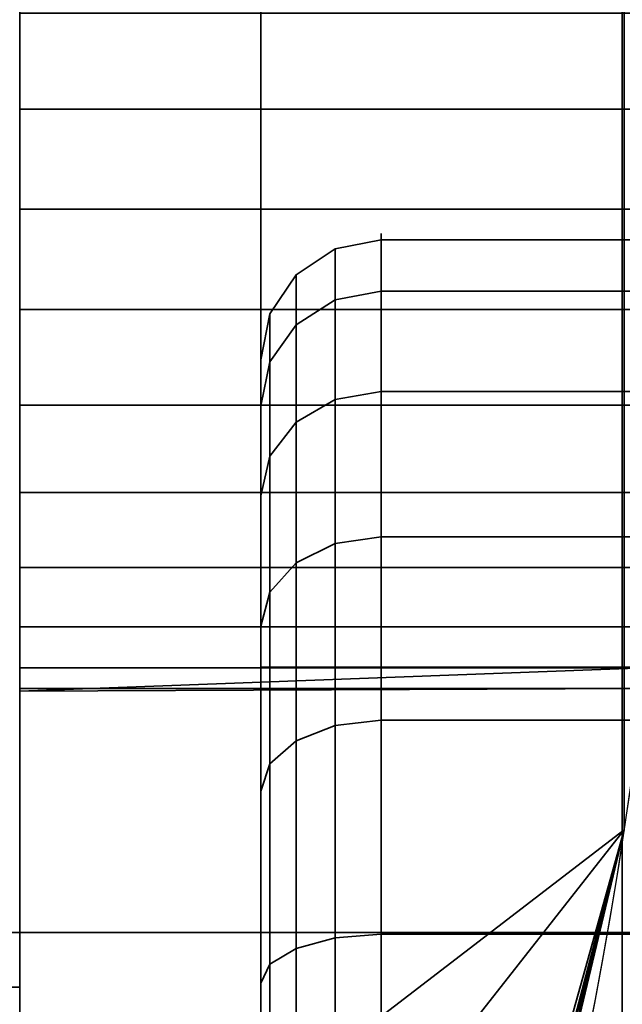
# Model space of a CAD drawing. Header units: millimetres. Extents: x -603 to 3703, y -120 to 249.
# Tile 235 of 256: x 411.5 to 414, y -30.3 to -26.21. Entities that reach past the tile are written whole.
import ezdxf

# ---------------------------------------------------------------- set-up
doc = ezdxf.new("R2010")
doc.units = ezdxf.units.MM
doc.layers.add('151', color=7, linetype='Continuous', true_color=0xffffff)

# ---------------------------------------------------------------- blocks, each defined once
blk = doc.blocks.new('UG_SURFACE_001')
at = {"layer": '151', "color": 252, "linetype": 'Continuous', "lineweight": 35}
for points in [[(602.5, -30, 2213.0001), (602.5, 229.8, 2213.0001), (-602.5, 229.8, 2213.0001), (-602.5, -30, 2213.0001)], [(-452.5, -30, 2063), (-452.5, 229.8, 2063), (452.5, 229.8, 2063), (452.5, -30, 2063)], [(602.5, -30, 2213.0001), (-602.5, -30, 2213.0001), (-452.5, -30, 2063), (452.5, -30, 2063)]]:
    blk.add_3dface(points, dxfattribs=at)
blk = doc.blocks.new('UG_SURFACE_009')
at = {"layer": '151', "color": 43, "linetype": 'Continuous', "lineweight": 35}
for points in [[(411.5, -21.232, 28), (411.5, -32.7679, 28), (414.0083, -29.5753, 28), (414.0083, -24.4247, 28)], [(411.5, -32.7679, 28), (411.5, -21.232, 28), (411.5, -22, 27), (411.5, -32, 27)], [(409, -22, 27), (409, -32, 27), (411.5, -32, 27), (411.5, -22, 27)], [(409, -31.5, 14), (409, -22.5, 14), (411.5, -22.5, 14)], [(411.5, -31.5, 14), (409, -31.5, 14), (411.5, -22.5, 14)], [(411.5, -22.5, 14), (414.0083, -24.4247, 14), (414.0083, -29.5753, 14), (411.5, -31.5, 14)], [(411.5, -25.2679, 20.5), (411.5, -25.011, 21.2909), (411.5, -25.0979, 22.118), (411.5, -27, 21.5)], [(411.5, -25.0979, 22.118), (411.5, -25.5137, 22.8383), (411.5, -26.1865, 23.3271), (411.5, -27, 21.5)], [(411.5, -26.5842, 19.5437), (411.5, -25.8244, 19.882), (411.5, -25.2679, 20.5), (411.5, -27, 21.5)], [(414.1602, -25.8244, 19.882), (411.5, -25.8244, 19.882), (411.5, -26.5842, 19.5437), (414.195, -26.5842, 19.5437)], [(411.5, -26.1865, 23.3271), (411.5, -27, 23.5), (411.5, -27.8135, 23.3271), (411.5, -27, 21.5)], [(414.2, -27, 23.5), (411.5, -27, 23.5), (411.5, -26.1865, 23.3271), (414.181, -26.1865, 23.3271)], [(411.5, -28.1756, 19.882), (411.5, -27.4158, 19.5437), (411.5, -26.5842, 19.5437), (411.5, -27, 21.5)], [(414.195, -26.5842, 19.5437), (411.5, -26.5842, 19.5437), (411.5, -27.4158, 19.5437), (414.195, -27.4158, 19.5437)], [(411.5, -27, 21.5), (411.5, -28.989, 21.2909), (411.5, -28.7321, 20.5), (411.5, -28.1756, 19.882)], [(411.5, -27.8135, 23.3271), (411.5, -28.4863, 22.8383), (411.5, -28.9021, 22.118), (411.5, -27, 21.5)], [(411.5, -28.9021, 22.118), (411.5, -29, 21.5), (411.5, -28.989, 21.2909), (411.5, -27, 21.5)], [(414.181, -27.8135, 23.3271), (411.5, -27.8135, 23.3271), (411.5, -27, 23.5), (414.2, -27, 23.5)], [(414.195, -27.4158, 19.5437), (411.5, -27.4158, 19.5437), (411.5, -28.1756, 19.882), (414.1602, -28.1756, 19.882)], [(414.1364, -28.4863, 22.8383), (411.5, -28.4863, 22.8383), (411.5, -27.8135, 23.3271), (414.181, -27.8135, 23.3271)], [(414.1602, -28.1756, 19.882), (411.5, -28.1756, 19.882), (411.5, -28.7321, 20.5), (414.1136, -28.7321, 20.5)], [(414.0957, -28.9021, 22.118), (411.5, -28.9021, 22.118), (411.5, -28.4863, 22.8383), (414.1364, -28.4863, 22.8383)], [(414.1136, -28.7321, 20.5), (411.5, -28.7321, 20.5), (411.5, -28.989, 21.2909), (414.0859, -28.989, 21.2909)], [(414.0957, -28.9021, 22.118), (414.0859, -28.989, 21.2909), (411.5, -29, 21.5)], [(411.5, -29, 21.5), (411.5, -28.9021, 22.118), (414.0957, -28.9021, 22.118)], [(414.0859, -28.989, 21.2909), (411.5, -28.989, 21.2909), (411.5, -29, 21.5)], [(411.5, -32.7679, 28), (413.2158, -32.7679, 28), (414.0083, -29.5753, 28)], [(414.0083, -29.5753, 14), (413.3075, -32.5, 14), (411.5, -32.5, 14), (411.5, -31.5, 14)], [(413.052, -33.2144, 27.4679), (412.8433, -33.7346, 15.8478), (414.0083, -29.5753, 28)], [(412.8433, -33.7346, 15.8478), (413.1006, -33.0858, 15.4142), (414.0083, -29.5753, 28)], [(414.0083, -29.5753, 28), (413.2158, -32.7679, 28), (413.052, -33.2144, 27.4679)], [(414.0083, -29.5753, 28), (413.1006, -33.0858, 15.4142), (413.256, -32.6522, 14.7654)], [(413.256, -32.6522, 14.7654), (414.0083, -29.5753, 14), (414.0083, -29.5753, 28)], [(413.256, -32.6522, 14.7654), (413.3075, -32.5, 14), (414.0083, -29.5753, 14)], [(409, -30.2276, 24), (409, -31.5, 24), (411.5, -31.5, 24), (411.5, -30.2276, 24)], [(409, -30.2276, 25), (409, -30.2276, 24), (411.5, -30.2276, 24), (411.5, -30.2276, 25)], [(409, -32, 25), (409, -30.2276, 25), (411.5, -30.2276, 25), (411.5, -32, 25)], [(411.5, -32, 25), (411.5, -30.2276, 25), (411.5, -30.2276, 24), (411.5, -31.5, 24)]]:
    blk.add_3dface(points, dxfattribs=at)
blk = doc.blocks.new('UG_SURFACE_029')
at = {"layer": '151', "color": 18, "linetype": 'Continuous', "lineweight": 35}
for points in [[(412.6464, -27.8833, 1721.6232), (412.6464, -27.2725, 1723.5031), (412.8087, -27.1647, 1723.4918), (412.8087, -27.7894, 1721.5691)], [(412.6464, -27.2725, 1723.5031), (412.6464, -27.4791, 1725.4689), (412.8087, -27.376, 1725.5024), (412.8087, -27.1647, 1723.4918)], [(412.8087, -27.7894, 1721.5691), (412.8087, -27.1647, 1723.4918), (413, -27.1268, 1723.4879), (413, -27.7565, 1721.55)], [(412.8087, -27.1647, 1723.4918), (412.8087, -27.376, 1725.5024), (413, -27.3398, 1725.5142), (413, -27.1268, 1723.4879)], [(413, -27.1268, 1723.4879), (418, -27.1268, 1723.4879), (418, -27.7565, 1721.55), (413, -27.7565, 1721.55)], [(413, -27.3398, 1725.5142), (418, -27.3398, 1725.5142), (418, -27.1268, 1723.4879), (413, -27.1268, 1723.4879)], [(412.5381, -28.0238, 1721.7044), (412.5381, -27.4338, 1723.52), (412.6464, -27.2725, 1723.5031), (412.6464, -27.8833, 1721.6232)], [(412.5381, -27.4338, 1723.52), (412.5381, -27.6334, 1725.4188), (412.6464, -27.4791, 1725.4689), (412.6464, -27.2725, 1723.5031)], [(412.8087, -27.376, 1725.5024), (412.8087, -28.3869, 1727.2533), (413, -28.3586, 1727.2787), (413, -27.3398, 1725.5142)], [(413, -28.3586, 1727.2787), (418, -28.3586, 1727.2787), (418, -27.3398, 1725.5142), (413, -27.3398, 1725.5142)], [(412.6464, -27.4791, 1725.4689), (412.6464, -28.4674, 1727.1807), (412.8087, -28.3869, 1727.2533), (412.8087, -27.376, 1725.5024)], [(412.5, -28.1895, 1721.8), (412.5, -27.6241, 1723.5401), (412.5381, -27.4338, 1723.52), (412.5381, -28.0238, 1721.7044)], [(412.5, -27.6241, 1723.5401), (412.5, -27.8154, 1725.3597), (412.5381, -27.6334, 1725.4188), (412.5381, -27.4338, 1723.52)], [(412.5381, -27.6334, 1725.4188), (412.5381, -28.588, 1727.0722), (412.6464, -28.4674, 1727.1807), (412.6464, -27.4791, 1725.4689)], [(412.5, -30.45, 1721.3153), (412.5, -28.9, 1724), (412.5, -27.6241, 1723.5401), (412.5, -28.1895, 1721.8)], [(412.5, -27.8154, 1725.3597), (412.5, -27.6241, 1723.5401), (412.5, -28.9, 1724)], [(412.5, -27.8154, 1725.3597), (412.5, -28.7302, 1726.9442), (412.5381, -28.588, 1727.0722), (412.5381, -27.6334, 1725.4188)], [(412.8087, -29.1422, 1720.0667), (412.8087, -27.7894, 1721.5691), (413, -27.7565, 1721.55), (413, -29.1199, 1720.0358)], [(413, -27.7565, 1721.55), (418, -27.7565, 1721.55), (418, -29.1199, 1720.0358), (413, -29.1199, 1720.0358)], [(412.5, -28.7302, 1726.9442), (412.5, -27.8154, 1725.3597), (412.5, -28.9, 1724), (412.5, -30.45, 1726.6847)], [(412.6464, -29.2059, 1720.1543), (412.6464, -27.8833, 1721.6232), (412.8087, -27.7894, 1721.5691), (412.8087, -29.1422, 1720.0667)], [(412.5381, -29.3013, 1720.2855), (412.5381, -28.0238, 1721.7044), (412.6464, -27.8833, 1721.6232), (412.6464, -29.2059, 1720.1543)], [(412.5, -29.4137, 1720.4403), (412.5, -28.1895, 1721.8), (412.5381, -28.0238, 1721.7044), (412.5381, -29.3013, 1720.2855)], [(412.5, -28.1895, 1721.8), (412.5, -29.4137, 1720.4403), (412.5, -30.45, 1721.3153)], [(412.6464, -28.4674, 1727.1807), (412.6464, -30.0666, 1728.3425), (412.8087, -30.0225, 1728.4416), (412.8087, -28.3869, 1727.2533)], [(412.8087, -28.3869, 1727.2533), (412.8087, -30.0225, 1728.4416), (413, -30.007, 1728.4764), (413, -28.3586, 1727.2787)], [(413, -30.007, 1728.4764), (418, -30.007, 1728.4764), (418, -28.3586, 1727.2787), (413, -28.3586, 1727.2787)], [(412.5381, -28.588, 1727.0722), (412.5381, -30.1325, 1728.1944), (412.6464, -30.0666, 1728.3425), (412.6464, -28.4674, 1727.1807)], [(412.5, -28.7302, 1726.9442), (412.5, -30.2104, 1728.0196), (412.5381, -30.1325, 1728.1944), (412.5381, -28.588, 1727.0722)], [(412.5, -30.45, 1726.6847), (412.5, -30.2104, 1728.0196), (412.5, -28.7302, 1726.9442)], [(416.5, -28.9, 1724), (412.5, -28.9, 1724), (412.5, -30.45, 1721.3153), (416.5, -30.45, 1721.3153)], [(416.5, -30.45, 1726.6847), (412.5, -30.45, 1726.6847), (412.5, -28.9, 1724), (416.5, -28.9, 1724)], [(412.8087, -30.9891, 1719.2444), (412.8087, -29.1422, 1720.0667), (413, -29.1199, 1720.0358), (413, -30.9812, 1719.207)], [(413, -29.1199, 1720.0358), (418, -29.1199, 1720.0358), (418, -30.9812, 1719.207), (413, -30.9812, 1719.207)], [(412.6464, -31.0117, 1719.3503), (412.6464, -29.2059, 1720.1543), (412.8087, -29.1422, 1720.0667), (412.8087, -30.9891, 1719.2444)], [(412.5381, -31.0454, 1719.509), (412.5381, -29.3013, 1720.2855), (412.6464, -29.2059, 1720.1543), (412.6464, -31.0117, 1719.3503)], [(412.5, -31.0852, 1719.6962), (412.5, -29.4137, 1720.4403), (412.5381, -29.3013, 1720.2855), (412.5381, -31.0454, 1719.509)], [(412.5, -30.45, 1721.3153), (412.5, -29.4137, 1720.4403), (412.5, -31.0852, 1719.6962)], [(412.6464, -30.0666, 1728.3425), (412.6464, -32, 1728.7536), (412.8087, -32, 1728.8619), (412.8087, -30.0225, 1728.4416)], [(412.8087, -30.0225, 1728.4416), (412.8087, -32, 1728.8619), (413, -32, 1728.9), (413, -30.007, 1728.4764)], [(413, -32, 1728.9), (418, -32, 1728.9), (418, -30.007, 1728.4764), (413, -30.007, 1728.4764)], [(412.5381, -30.1325, 1728.1944), (412.5381, -32, 1728.5913), (412.6464, -32, 1728.7536), (412.6464, -30.0666, 1728.3425)], [(412.5, -30.2104, 1728.0196), (412.5, -32, 1728.4), (412.5381, -32, 1728.5913), (412.5381, -30.1325, 1728.1944)], [(412.5, -32, 1728.4), (412.5, -30.2104, 1728.0196), (412.5, -30.45, 1726.6847), (412.5, -33.55, 1726.6847)]]:
    blk.add_3dface(points, dxfattribs=at)
blk = doc.blocks.new('UG_SURFACE_030')
at = {"layer": '151', "color": 18, "linetype": 'Continuous', "lineweight": 35}
for points in [[(412.6464, -27.8833, 1833.6232), (412.6464, -27.2725, 1835.5031), (412.8087, -27.1647, 1835.4918), (412.8087, -27.7894, 1833.569)], [(412.6464, -27.2725, 1835.5031), (412.6464, -27.4791, 1837.469), (412.8087, -27.376, 1837.5025), (412.8087, -27.1647, 1835.4918)], [(412.8087, -27.7894, 1833.569), (412.8087, -27.1647, 1835.4918), (413, -27.1268, 1835.4878), (413, -27.7565, 1833.55)], [(412.8087, -27.1647, 1835.4918), (412.8087, -27.376, 1837.5025), (413, -27.3398, 1837.5142), (413, -27.1268, 1835.4878)], [(413, -27.1268, 1835.4878), (418, -27.1268, 1835.4878), (418, -27.7565, 1833.55), (413, -27.7565, 1833.55)], [(413, -27.3398, 1837.5142), (418, -27.3398, 1837.5142), (418, -27.1268, 1835.4878), (413, -27.1268, 1835.4878)], [(412.5381, -28.0238, 1833.7044), (412.5381, -27.4338, 1835.52), (412.6464, -27.2725, 1835.5031), (412.6464, -27.8833, 1833.6232)], [(412.5381, -27.4338, 1835.52), (412.5381, -27.6334, 1837.4188), (412.6464, -27.4791, 1837.469), (412.6464, -27.2725, 1835.5031)], [(412.8087, -27.376, 1837.5025), (412.8087, -28.3869, 1839.2533), (413, -28.3586, 1839.2787), (413, -27.3398, 1837.5142)], [(413, -28.3586, 1839.2787), (418, -28.3586, 1839.2787), (418, -27.3398, 1837.5142), (413, -27.3398, 1837.5142)], [(412.6464, -27.4791, 1837.469), (412.6464, -28.4674, 1839.1807), (412.8087, -28.3869, 1839.2533), (412.8087, -27.376, 1837.5025)], [(412.5, -28.1895, 1833.8), (412.5, -27.6241, 1835.5401), (412.5381, -27.4338, 1835.52), (412.5381, -28.0238, 1833.7044)], [(412.5, -27.6241, 1835.5401), (412.5, -27.8154, 1837.3597), (412.5381, -27.6334, 1837.4188), (412.5381, -27.4338, 1835.52)], [(412.5381, -27.6334, 1837.4188), (412.5381, -28.588, 1839.0722), (412.6464, -28.4674, 1839.1807), (412.6464, -27.4791, 1837.469)], [(412.5, -28.9, 1836), (412.5, -27.6241, 1835.5401), (412.5, -28.1895, 1833.8)], [(412.5, -27.8154, 1837.3597), (412.5, -27.6241, 1835.5401), (412.5, -28.9, 1836)], [(412.5, -27.8154, 1837.3597), (412.5, -28.7302, 1838.9442), (412.5381, -28.588, 1839.0722), (412.5381, -27.6334, 1837.4188)], [(412.8087, -29.1422, 1832.0667), (412.8087, -27.7894, 1833.569), (413, -27.7565, 1833.55), (413, -29.1199, 1832.0358)], [(413, -27.7565, 1833.55), (418, -27.7565, 1833.55), (418, -29.1199, 1832.0358), (413, -29.1199, 1832.0358)], [(412.5, -28.7302, 1838.9442), (412.5, -27.8154, 1837.3597), (412.5, -28.9, 1836), (412.5, -30.45, 1838.6847)], [(412.6464, -29.2059, 1832.1543), (412.6464, -27.8833, 1833.6232), (412.8087, -27.7894, 1833.569), (412.8087, -29.1422, 1832.0667)], [(412.5381, -29.3013, 1832.2855), (412.5381, -28.0238, 1833.7044), (412.6464, -27.8833, 1833.6232), (412.6464, -29.2059, 1832.1543)], [(412.5, -29.4137, 1832.4404), (412.5, -28.1895, 1833.8), (412.5381, -28.0238, 1833.7044), (412.5381, -29.3013, 1832.2855)], [(412.5, -28.1895, 1833.8), (412.5, -29.4137, 1832.4404), (412.5, -30.45, 1833.3154), (412.5, -28.9, 1836)], [(412.6464, -28.4674, 1839.1807), (412.6464, -30.0666, 1840.3426), (412.8087, -30.0225, 1840.4416), (412.8087, -28.3869, 1839.2533)], [(412.8087, -28.3869, 1839.2533), (412.8087, -30.0225, 1840.4416), (413, -30.007, 1840.4764), (413, -28.3586, 1839.2787)], [(413, -30.007, 1840.4764), (418, -30.007, 1840.4764), (418, -28.3586, 1839.2787), (413, -28.3586, 1839.2787)], [(412.5381, -28.588, 1839.0722), (412.5381, -30.1325, 1840.1943), (412.6464, -30.0666, 1840.3426), (412.6464, -28.4674, 1839.1807)], [(412.5, -28.7302, 1838.9442), (412.5, -30.2104, 1840.0196), (412.5381, -30.1325, 1840.1943), (412.5381, -28.588, 1839.0722)], [(412.5, -30.45, 1838.6847), (412.5, -30.2104, 1840.0196), (412.5, -28.7302, 1838.9442)], [(416.5, -30.45, 1838.6847), (412.5, -30.45, 1838.6847), (412.5, -28.9, 1836), (416.5, -28.9, 1836)], [(416.5, -28.9, 1836), (412.5, -28.9, 1836), (412.5, -30.45, 1833.3154), (416.5, -30.45, 1833.3154)], [(412.8087, -30.9891, 1831.2443), (412.8087, -29.1422, 1832.0667), (413, -29.1199, 1832.0358), (413, -30.9812, 1831.207)], [(413, -29.1199, 1832.0358), (418, -29.1199, 1832.0358), (418, -30.9812, 1831.207), (413, -30.9812, 1831.207)], [(412.6464, -31.0117, 1831.3503), (412.6464, -29.2059, 1832.1543), (412.8087, -29.1422, 1832.0667), (412.8087, -30.9891, 1831.2443)], [(412.5381, -31.0454, 1831.509), (412.5381, -29.3013, 1832.2855), (412.6464, -29.2059, 1832.1543), (412.6464, -31.0117, 1831.3503)], [(412.5, -31.0852, 1831.6962), (412.5, -29.4137, 1832.4404), (412.5381, -29.3013, 1832.2855), (412.5381, -31.0454, 1831.509)], [(412.5, -30.45, 1833.3154), (412.5, -29.4137, 1832.4404), (412.5, -31.0852, 1831.6962)], [(412.6464, -30.0666, 1840.3426), (412.6464, -32, 1840.7536), (412.8087, -32, 1840.8619), (412.8087, -30.0225, 1840.4416)], [(412.8087, -30.0225, 1840.4416), (412.8087, -32, 1840.8619), (413, -32, 1840.8999), (413, -30.007, 1840.4764)], [(413, -32, 1840.8999), (418, -32, 1840.8999), (418, -30.007, 1840.4764), (413, -30.007, 1840.4764)], [(412.5381, -30.1325, 1840.1943), (412.5381, -32, 1840.5913), (412.6464, -32, 1840.7536), (412.6464, -30.0666, 1840.3426)], [(412.5, -30.2104, 1840.0196), (412.5, -32, 1840.4), (412.5381, -32, 1840.5913), (412.5381, -30.1325, 1840.1943)], [(412.5, -32, 1840.4), (412.5, -30.2104, 1840.0196), (412.5, -30.45, 1838.6847), (412.5, -33.55, 1838.6847)]]:
    blk.add_3dface(points, dxfattribs=at)
blk = doc.blocks.new('UG_SURFACE_041')
at = {"layer": '151', "color": 18, "linetype": 'Continuous', "lineweight": 35}
for points in [[(412.6464, -27.8833, 286.6232), (412.6464, -27.2725, 288.5031), (412.8087, -27.1647, 288.4918), (412.8087, -27.7894, 286.569)], [(412.6464, -27.2725, 288.5031), (412.6464, -27.4791, 290.4689), (412.8087, -27.376, 290.5024), (412.8087, -27.1647, 288.4918)], [(412.8087, -27.7894, 286.569), (412.8087, -27.1647, 288.4918), (413, -27.1268, 288.4878), (413, -27.7565, 286.55)], [(412.8087, -27.1647, 288.4918), (412.8087, -27.376, 290.5024), (413, -27.3398, 290.5142), (413, -27.1268, 288.4878)], [(413, -27.1268, 288.4878), (418, -27.1268, 288.4878), (418, -27.7565, 286.55), (413, -27.7565, 286.55)], [(413, -27.3398, 290.5142), (418, -27.3398, 290.5142), (418, -27.1268, 288.4878), (413, -27.1268, 288.4878)], [(412.5381, -28.0238, 286.7043), (412.5381, -27.4338, 288.5201), (412.6464, -27.2725, 288.5031), (412.6464, -27.8833, 286.6232)], [(412.5381, -27.4338, 288.5201), (412.5381, -27.6334, 290.4188), (412.6464, -27.4791, 290.4689), (412.6464, -27.2725, 288.5031)], [(412.8087, -27.376, 290.5024), (412.8087, -28.3869, 292.2533), (413, -28.3586, 292.2787), (413, -27.3398, 290.5142)], [(413, -28.3586, 292.2787), (418, -28.3586, 292.2787), (418, -27.3398, 290.5142), (413, -27.3398, 290.5142)], [(412.6464, -27.4791, 290.4689), (412.6464, -28.4674, 292.1807), (412.8087, -28.3869, 292.2533), (412.8087, -27.376, 290.5024)], [(412.5, -28.1895, 286.8), (412.5, -27.6241, 288.5401), (412.5381, -27.4338, 288.5201), (412.5381, -28.0238, 286.7043)], [(412.5, -27.6241, 288.5401), (412.5, -27.8154, 290.3597), (412.5381, -27.6334, 290.4188), (412.5381, -27.4338, 288.5201)], [(412.5381, -27.6334, 290.4188), (412.5381, -28.588, 292.0722), (412.6464, -28.4674, 292.1807), (412.6464, -27.4791, 290.4689)], [(412.5, -28.9, 289), (412.5, -27.6241, 288.5401), (412.5, -28.1895, 286.8)], [(412.5, -27.8154, 290.3597), (412.5, -27.6241, 288.5401), (412.5, -28.9, 289)], [(412.5, -27.8154, 290.3597), (412.5, -28.7302, 291.9442), (412.5381, -28.588, 292.0722), (412.5381, -27.6334, 290.4188)], [(412.8087, -29.1422, 285.0666), (412.8087, -27.7894, 286.569), (413, -27.7565, 286.55), (413, -29.1199, 285.0358)], [(413, -27.7565, 286.55), (418, -27.7565, 286.55), (418, -29.1199, 285.0358), (413, -29.1199, 285.0358)], [(412.5, -28.9, 289), (412.5, -30.45, 291.6847), (412.5, -28.7302, 291.9442), (412.5, -27.8154, 290.3597)], [(412.6464, -29.2059, 285.1543), (412.6464, -27.8833, 286.6232), (412.8087, -27.7894, 286.569), (412.8087, -29.1422, 285.0666)], [(412.5381, -29.3013, 285.2855), (412.5381, -28.0238, 286.7043), (412.6464, -27.8833, 286.6232), (412.6464, -29.2059, 285.1543)], [(412.5, -29.4137, 285.4403), (412.5, -28.1895, 286.8), (412.5381, -28.0238, 286.7043), (412.5381, -29.3013, 285.2855)], [(412.5, -28.1895, 286.8), (412.5, -29.4137, 285.4403), (412.5, -30.45, 286.3153), (412.5, -28.9, 289)], [(412.6464, -28.4674, 292.1807), (412.6464, -30.0666, 293.3426), (412.8087, -30.0225, 293.4416), (412.8087, -28.3869, 292.2533)], [(412.8087, -28.3869, 292.2533), (412.8087, -30.0225, 293.4416), (413, -30.007, 293.4764), (413, -28.3586, 292.2787)], [(413, -30.007, 293.4764), (418, -30.007, 293.4764), (418, -28.3586, 292.2787), (413, -28.3586, 292.2787)], [(412.5381, -28.588, 292.0722), (412.5381, -30.1325, 293.1944), (412.6464, -30.0666, 293.3426), (412.6464, -28.4674, 292.1807)], [(412.5, -28.7302, 291.9442), (412.5, -30.2104, 293.0196), (412.5381, -30.1325, 293.1944), (412.5381, -28.588, 292.0722)], [(412.5, -30.45, 291.6847), (412.5, -30.2104, 293.0196), (412.5, -28.7302, 291.9442)], [(416.5, -28.9, 289), (412.5, -28.9, 289), (412.5, -30.45, 286.3153), (416.5, -30.45, 286.3153)], [(416.5, -30.45, 291.6847), (412.5, -30.45, 291.6847), (412.5, -28.9, 289), (416.5, -28.9, 289)], [(412.8087, -30.9891, 284.2443), (412.8087, -29.1422, 285.0666), (413, -29.1199, 285.0358), (413, -30.9812, 284.2071)], [(413, -29.1199, 285.0358), (418, -29.1199, 285.0358), (418, -30.9812, 284.2071), (413, -30.9812, 284.2071)], [(412.6464, -31.0117, 284.3503), (412.6464, -29.2059, 285.1543), (412.8087, -29.1422, 285.0666), (412.8087, -30.9891, 284.2443)], [(412.5381, -31.0454, 284.509), (412.5381, -29.3013, 285.2855), (412.6464, -29.2059, 285.1543), (412.6464, -31.0117, 284.3503)], [(412.5, -31.0852, 284.6962), (412.5, -29.4137, 285.4403), (412.5381, -29.3013, 285.2855), (412.5381, -31.0454, 284.509)], [(412.5, -30.45, 286.3153), (412.5, -29.4137, 285.4403), (412.5, -31.0852, 284.6962)], [(412.6464, -30.0666, 293.3426), (412.6464, -32, 293.7536), (412.8087, -32, 293.8619), (412.8087, -30.0225, 293.4416)], [(412.8087, -30.0225, 293.4416), (412.8087, -32, 293.8619), (413, -32, 293.9), (413, -30.007, 293.4764)], [(413, -32, 293.9), (418, -32, 293.9), (418, -30.007, 293.4764), (413, -30.007, 293.4764)], [(412.5381, -30.1325, 293.1944), (412.5381, -32, 293.5914), (412.6464, -32, 293.7536), (412.6464, -30.0666, 293.3426)], [(412.5, -30.2104, 293.0196), (412.5, -32, 293.4), (412.5381, -32, 293.5914), (412.5381, -30.1325, 293.1944)], [(412.5, -32, 293.4), (412.5, -30.2104, 293.0196), (412.5, -30.45, 291.6847), (412.5, -33.55, 291.6847)]]:
    blk.add_3dface(points, dxfattribs=at)
blk = doc.blocks.new('UG_SURFACE_042')
at = {"layer": '151', "color": 18, "linetype": 'Continuous', "lineweight": 35}
for points in [[(412.6464, -27.8833, 398.6232), (412.6464, -27.2725, 400.5031), (412.8087, -27.1647, 400.4918), (412.8087, -27.7894, 398.569)], [(412.6464, -27.2725, 400.5031), (412.6464, -27.4791, 402.4689), (412.8087, -27.376, 402.5024), (412.8087, -27.1647, 400.4918)], [(412.8087, -27.7894, 398.569), (412.8087, -27.1647, 400.4918), (413, -27.1268, 400.4878), (413, -27.7565, 398.55)], [(412.8087, -27.1647, 400.4918), (412.8087, -27.376, 402.5024), (413, -27.3398, 402.5142), (413, -27.1268, 400.4878)], [(413, -27.1268, 400.4878), (418, -27.1268, 400.4878), (418, -27.7565, 398.55), (413, -27.7565, 398.55)], [(413, -27.3398, 402.5142), (418, -27.3398, 402.5142), (418, -27.1268, 400.4878), (413, -27.1268, 400.4878)], [(412.5381, -28.0238, 398.7043), (412.5381, -27.4338, 400.5201), (412.6464, -27.2725, 400.5031), (412.6464, -27.8833, 398.6232)], [(412.5381, -27.4338, 400.5201), (412.5381, -27.6334, 402.4188), (412.6464, -27.4791, 402.4689), (412.6464, -27.2725, 400.5031)], [(412.8087, -27.376, 402.5024), (412.8087, -28.3869, 404.2533), (413, -28.3586, 404.2787), (413, -27.3398, 402.5142)], [(413, -28.3586, 404.2787), (418, -28.3586, 404.2787), (418, -27.3398, 402.5142), (413, -27.3398, 402.5142)], [(412.6464, -27.4791, 402.4689), (412.6464, -28.4674, 404.1807), (412.8087, -28.3869, 404.2533), (412.8087, -27.376, 402.5024)], [(412.5, -28.1895, 398.8), (412.5, -27.6241, 400.5401), (412.5381, -27.4338, 400.5201), (412.5381, -28.0238, 398.7043)], [(412.5, -27.6241, 400.5401), (412.5, -27.8154, 402.3597), (412.5381, -27.6334, 402.4188), (412.5381, -27.4338, 400.5201)], [(412.5381, -27.6334, 402.4188), (412.5381, -28.588, 404.0722), (412.6464, -28.4674, 404.1807), (412.6464, -27.4791, 402.4689)], [(412.5, -28.9, 401), (412.5, -27.6241, 400.5401), (412.5, -28.1895, 398.8)], [(412.5, -27.8154, 402.3597), (412.5, -27.6241, 400.5401), (412.5, -28.9, 401)], [(412.5, -27.8154, 402.3597), (412.5, -28.7302, 403.9442), (412.5381, -28.588, 404.0722), (412.5381, -27.6334, 402.4188)], [(412.8087, -29.1422, 397.0666), (412.8087, -27.7894, 398.569), (413, -27.7565, 398.55), (413, -29.1199, 397.0358)], [(413, -27.7565, 398.55), (418, -27.7565, 398.55), (418, -29.1199, 397.0358), (413, -29.1199, 397.0358)], [(412.5, -28.9, 401), (412.5, -30.45, 403.6847), (412.5, -28.7302, 403.9442), (412.5, -27.8154, 402.3597)], [(412.6464, -29.2059, 397.1543), (412.6464, -27.8833, 398.6232), (412.8087, -27.7894, 398.569), (412.8087, -29.1422, 397.0666)], [(412.5381, -29.3013, 397.2855), (412.5381, -28.0238, 398.7043), (412.6464, -27.8833, 398.6232), (412.6464, -29.2059, 397.1543)], [(412.5, -29.4137, 397.4403), (412.5, -28.1895, 398.8), (412.5381, -28.0238, 398.7043), (412.5381, -29.3013, 397.2855)], [(412.5, -28.1895, 398.8), (412.5, -29.4137, 397.4403), (412.5, -30.45, 398.3153), (412.5, -28.9, 401)], [(412.6464, -28.4674, 404.1807), (412.6464, -30.0666, 405.3426), (412.8087, -30.0225, 405.4416), (412.8087, -28.3869, 404.2533)], [(412.8087, -28.3869, 404.2533), (412.8087, -30.0225, 405.4416), (413, -30.007, 405.4764), (413, -28.3586, 404.2787)], [(413, -30.007, 405.4764), (418, -30.007, 405.4764), (418, -28.3586, 404.2787), (413, -28.3586, 404.2787)], [(412.5381, -28.588, 404.0722), (412.5381, -30.1325, 405.1944), (412.6464, -30.0666, 405.3426), (412.6464, -28.4674, 404.1807)], [(412.5, -28.7302, 403.9442), (412.5, -30.2104, 405.0196), (412.5381, -30.1325, 405.1944), (412.5381, -28.588, 404.0722)], [(412.5, -30.45, 403.6847), (412.5, -30.2104, 405.0196), (412.5, -28.7302, 403.9442)], [(416.5, -30.45, 403.6847), (412.5, -30.45, 403.6847), (412.5, -28.9, 401), (416.5, -28.9, 401)], [(416.5, -28.9, 401), (412.5, -28.9, 401), (412.5, -30.45, 398.3153), (416.5, -30.45, 398.3153)], [(412.8087, -30.9891, 396.2443), (412.8087, -29.1422, 397.0666), (413, -29.1199, 397.0358), (413, -30.9812, 396.2071)], [(413, -29.1199, 397.0358), (418, -29.1199, 397.0358), (418, -30.9812, 396.2071), (413, -30.9812, 396.2071)], [(412.6464, -31.0117, 396.3503), (412.6464, -29.2059, 397.1543), (412.8087, -29.1422, 397.0666), (412.8087, -30.9891, 396.2443)], [(412.5381, -31.0454, 396.509), (412.5381, -29.3013, 397.2855), (412.6464, -29.2059, 397.1543), (412.6464, -31.0117, 396.3503)], [(412.5, -31.0852, 396.6962), (412.5, -29.4137, 397.4403), (412.5381, -29.3013, 397.2855), (412.5381, -31.0454, 396.509)], [(412.5, -30.45, 398.3153), (412.5, -29.4137, 397.4403), (412.5, -31.0852, 396.6962)], [(412.6464, -30.0666, 405.3426), (412.6464, -32, 405.7536), (412.8087, -32, 405.8619), (412.8087, -30.0225, 405.4416)], [(412.8087, -30.0225, 405.4416), (412.8087, -32, 405.8619), (413, -32, 405.9), (413, -30.007, 405.4764)], [(413, -32, 405.9), (418, -32, 405.9), (418, -30.007, 405.4764), (413, -30.007, 405.4764)], [(412.5381, -30.1325, 405.1944), (412.5381, -32, 405.5913), (412.6464, -32, 405.7536), (412.6464, -30.0666, 405.3426)], [(412.5, -30.2104, 405.0196), (412.5, -32, 405.4), (412.5381, -32, 405.5913), (412.5381, -30.1325, 405.1944)], [(412.5, -32, 405.4), (412.5, -30.2104, 405.0196), (412.5, -30.45, 403.6847), (412.5, -33.55, 403.6847)]]:
    blk.add_3dface(points, dxfattribs=at)
blk = doc.blocks.new('UG_SURFACE_078')
at = {"layer": '151', "color": 252, "linetype": 'Continuous', "lineweight": 35}
for points in [[(-414, -46.92, 2022.5), (414, -46.92, 2022.5), (414, 62.92, 2022.5), (-414, 62.92, 2022.5)], [(-412.5, -46.92, 2020.9999), (-412.5, 62.92, 2020.9999), (412.5, 62.92, 2020.9999), (412.5, -46.92, 2020.9999)], [(414, 62.92, 2022.5), (414, -46.92, 2022.5), (412.5, -46.92, 2020.9999), (412.5, 62.92, 2020.9999)], [(-467.5, -30, 2076), (467.5, -30, 2076), (466, -30, 2074.5001), (-466, -30, 2074.5001)], [(-467.5, -30, 2076), (-467.5, -46.92, 2076), (467.5, -46.92, 2076), (467.5, -30, 2076)], [(-466, -30, 2074.5001), (466, -30, 2074.5001), (466, -46.92, 2074.5001), (-466, -46.92, 2074.5001)]]:
    blk.add_3dface(points, dxfattribs=at)
blk = doc.blocks.new('UG_SURFACE_079')
at = {"layer": '151', "color": 252, "linetype": 'Continuous', "lineweight": 35}
for points in [[(412.5, 62.92, 2020.9999), (412.5, 62.92, -7), (412.5, -46.92, -7), (412.5, -46.92, 2020.9999)], [(412.5, -46.92, -7), (412.5, 62.92, -7), (414, 62.92, -7), (414, -46.92, -7)], [(414, -46.92, 2022.5), (414, 62.92, 2022.5), (412.5, 62.92, 2020.9999), (412.5, -46.92, 2020.9999)]]:
    blk.add_3dface(points, dxfattribs=at)

msp = doc.modelspace()

# ---------------------------------------------------------------- linework, layer by layer
at = {"layer": '151', "color": 252, "linetype": 'Continuous', "lineweight": -3, "true_color": 0x939598}
for p, q in [((412.5, -46.92, 2021), (412.5, 62.92, 2021)), ((412.5, -46.92, 2021), (412.5, 62.92, 2021)), ((412.5, -46.92, -7), (412.5, 62.92, -7)), ((414, -46.92, 2022.5), (414, 62.92, 2022.5)), ((414, -46.92, -7), (414, 62.92, -7)), ((414, -46.92, 2022.5), (414, 62.92, 2022.5)), ((412.5, -30.45, 1721.3153), (412.5, -28.9, 1724)), ((412.5, -30.45, 1838.6847), (412.5, -28.9, 1836)), ((416.5, -28.9, 1724), (412.5, -28.9, 1724)), ((416.5, -28.9, 1836), (412.5, -28.9, 1836)), ((412.5, -28.9, 1724), (412.5, -30.45, 1726.6847)), ((412.5, -28.9, 1836), (412.5, -30.45, 1833.3153)), ((416.5, -28.9, 289), (412.5, -28.9, 289)), ((416.5, -28.9, 401), (412.5, -28.9, 401)), ((412.5, -30.45, 403.6847), (412.5, -28.9, 401)), ((412.5, -28.9, 289), (412.5, -30.45, 291.6847)), ((412.5, -28.9, 401), (412.5, -30.45, 398.3153)), ((412.5, -30.45, 286.3153), (412.5, -28.9, 289)), ((-602.5, -30, 2213), (602.5, -30, 2213)), ((467.5, -30, 2076), (-467.5, -30, 2076)), ((466, -30, 2074.5), (-466, -30, 2074.5)), ((452.5, -30, 2063), (-452.5, -30, 2063))]:
    msp.add_line(p, q, dxfattribs=at)
at = {"layer": '151', "color": 252, "linetype": 'Continuous', "lineweight": -3, "true_color": 0x939598, "extrusion": (1, 0, 0)}
for centre, radius in [((-32, 1836, 413), 4.9), ((-32, 401, 413), 4.9), ((-32, 1724, 412.5), 4.4), ((-32, 289, 412.5), 4.4)]:
    msp.add_circle(centre, radius, dxfattribs=at)
at = {"layer": '151', "color": 252, "linetype": 'Continuous', "lineweight": -3, "true_color": 0x939598, "extrusion": (-1, 0, 0)}
for centre, radius in [((32, 1724, -413), 4.9), ((32, 289, -413), 4.9), ((32, 1836, -412.5), 4.4), ((32, 401, -412.5), 4.4)]:
    msp.add_circle(centre, radius, dxfattribs=at)
at = {"layer": '151', "color": 252, "linetype": 'Continuous', "lineweight": -3, "true_color": 0x939598}
for centre, start, end in [((396.8059, -27, 28), 340.63387, 19.36613), ((396.8059, -27, 14), 341.5668, 18.4332)]:
    msp.add_arc(centre, 17.3941, start, end, dxfattribs=at)

# ---------------------------------------------------------------- block references
for name in ['UG_SURFACE_001', 'UG_SURFACE_078', 'UG_SURFACE_079', 'UG_SURFACE_009', 'UG_SURFACE_029', 'UG_SURFACE_030', 'UG_SURFACE_041', 'UG_SURFACE_042']:
    msp.add_blockref(name, (0, 0), dxfattribs=at)

doc.saveas('drawing.dxf')
